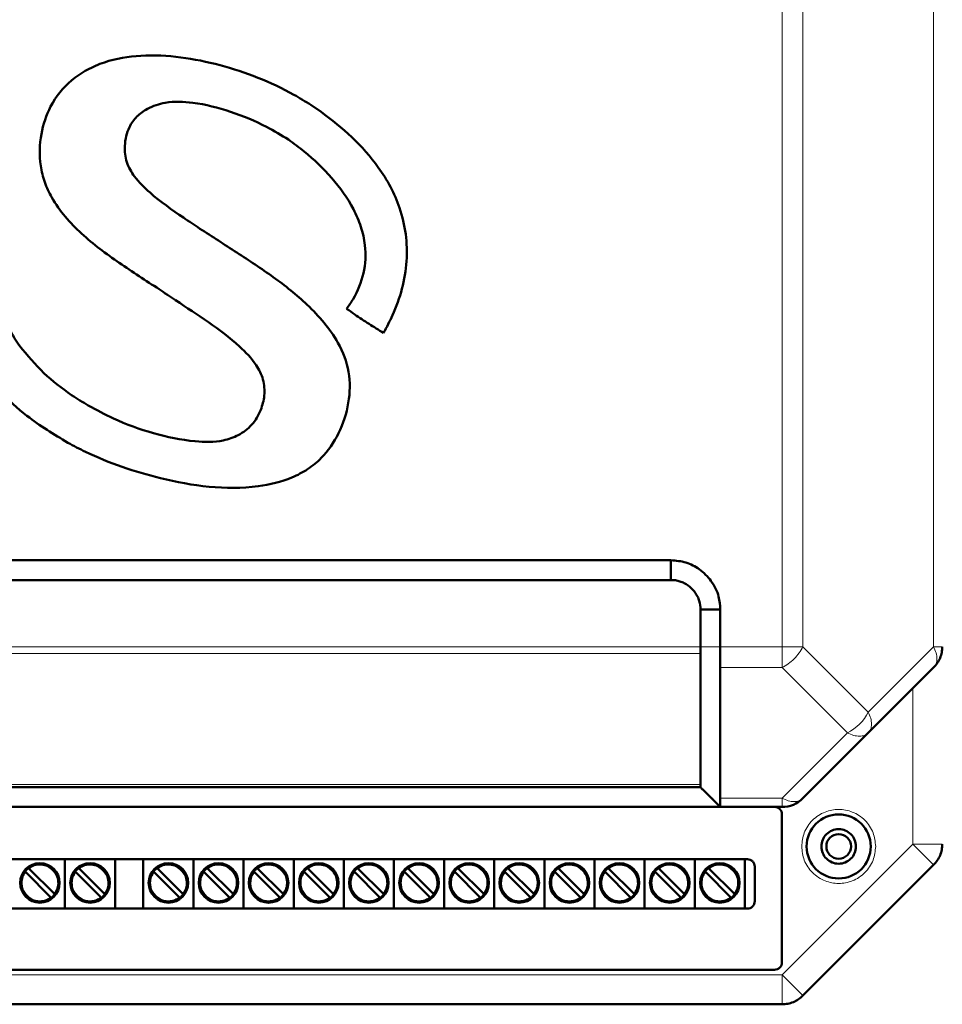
# Model space of a CAD drawing. Header units: millimetres. Extents: x 0 to 594, y 0 to 420.
# Tile 4 of 16: x 130 to 167, y 205 to 245. Entities that reach past the tile are written whole.
import ezdxf

# ---------------------------------------------------------------- set-up
doc = ezdxf.new("R2010")
doc.units = ezdxf.units.MM

msp = doc.modelspace()

# ---------------------------------------------------------------- linework, layer by layer
at = {"color": 9, "linetype": 'Continuous', "lineweight": 18}
for p, q in [((161.002, 219.882), (161.002, 301.888)), ((161.851, 219.882), (161.851, 301.888)), ((167.148, 219.882), (167.148, 301.888)), ((115.299, 219.882), (157.699, 219.882)), ((115.299, 219.599), (157.699, 219.599)), ((157.699, 219.882), (158.499, 219.882)), ((158.499, 219.882), (161.002, 219.882)), ((161.002, 219.034), (161.002, 219.882)), ((161.851, 219.882), (164.499, 217.234)), ((164.499, 217.234), (167.148, 219.882)), ((167.148, 219.882), (167.499, 219.882)), ((158.501, 219.034), (161.002, 219.034)), ((163.651, 216.385), (161.002, 219.034)), ((166.299, 211.882), (166.299, 218.185)), ((161.002, 213.737), (163.651, 216.385)), ((115.299, 214.302), (157.699, 214.302)), ((158.499, 213.737), (161.002, 213.737)), ((161.002, 206.585), (166.299, 211.882)), ((166.299, 211.882), (167.499, 211.882)), ((111.996, 206.585), (161.002, 206.585)), ((161.002, 205.385), (161.002, 206.585))]:
    msp.add_line(p, q, dxfattribs=at)
at = {"color": 7, "linetype": 'Continuous', "lineweight": 50}
for p, q in [((142.317, 241.569), (141.905, 241.845)), ((116.499, 223.385), (156.499, 223.385)), ((156.499, 223.385), (156.499, 222.585)), ((116.499, 222.585), (156.499, 222.585)), ((157.699, 221.385), (157.699, 219.882)), ((158.499, 221.385), (157.699, 221.385)), ((158.499, 221.385), (158.499, 219.882)), ((157.699, 219.599), (157.699, 214.302)), ((164.499, 216.385), (167.148, 219.034)), ((161.851, 213.737), (164.499, 216.385)), ((157.699, 214.185), (115.299, 214.185)), ((157.699, 214.185), (157.699, 214.185)), ((157.897, 213.987), (158.509, 213.375)), ((158.073, 213.812), (158.5, 213.385)), ((114.499, 213.385), (158.5, 213.385)), ((158.499, 213.385), (158.499, 213.385)), ((158.499, 213.385), (161.002, 213.385)), ((160.999, 213.085), (160.999, 207.085)), ((113.399, 211.265), (159.599, 211.265)), ((131.939, 211.265), (131.939, 209.265)), ((133.971, 211.265), (133.971, 209.265)), ((135.115, 211.265), (135.115, 209.265)), ((137.147, 211.265), (137.147, 209.265)), ((139.179, 211.265), (139.179, 209.265)), ((141.211, 211.265), (141.211, 209.265)), ((143.243, 211.265), (143.243, 209.265)), ((145.275, 211.265), (145.275, 209.265)), ((147.307, 211.265), (147.307, 209.265)), ((149.339, 211.265), (149.339, 209.265)), ((151.371, 211.265), (151.371, 209.265)), ((153.403, 211.265), (153.403, 209.265)), ((155.435, 211.265), (155.435, 209.265)), ((157.467, 211.265), (157.467, 209.265)), ((159.499, 211.265), (159.499, 209.265)), ((130.49, 210.88), (131.498, 209.872)), ((132.522, 210.88), (133.53, 209.872)), ((135.698, 210.88), (136.706, 209.872)), ((137.73, 210.88), (138.738, 209.872)), ((139.762, 210.88), (140.77, 209.872)), ((141.794, 210.88), (142.802, 209.872)), ((143.826, 210.88), (144.834, 209.872)), ((145.858, 210.88), (146.866, 209.872)), ((147.89, 210.88), (148.898, 209.872)), ((149.922, 210.88), (150.93, 209.872)), ((151.954, 210.88), (152.962, 209.872)), ((153.986, 210.88), (154.994, 209.872)), ((156.018, 210.88), (157.026, 209.872)), ((158.05, 210.88), (159.058, 209.872)), ((159.899, 210.965), (159.899, 209.565)), ((161.851, 205.737), (167.148, 211.034)), ((131.357, 209.73), (130.348, 210.739)), ((133.389, 209.73), (132.38, 210.739)), ((136.565, 209.73), (135.556, 210.739)), ((138.597, 209.73), (137.588, 210.739)), ((140.629, 209.73), (139.62, 210.739)), ((142.661, 209.73), (141.652, 210.739)), ((144.693, 209.73), (143.684, 210.739)), ((146.725, 209.73), (145.716, 210.739)), ((148.757, 209.73), (147.748, 210.739)), ((150.789, 209.73), (149.78, 210.739)), ((152.821, 209.73), (151.812, 210.739)), ((154.853, 209.73), (153.844, 210.739)), ((156.885, 209.73), (155.876, 210.739)), ((158.917, 209.73), (157.908, 210.739)), ((159.599, 209.265), (113.399, 209.265)), ((160.699, 206.785), (112.299, 206.785)), ((111.996, 205.385), (161.002, 205.385))]:
    msp.add_line(p, q, dxfattribs=at)
for centre, radius in [((163.299, 211.785), 1.3), ((163.299, 211.785), 0.5), ((130.923, 210.305), 0.8), ((132.955, 210.305), 0.8), ((136.131, 210.305), 0.8), ((138.163, 210.305), 0.8), ((140.195, 210.305), 0.8), ((142.227, 210.305), 0.8), ((144.259, 210.305), 0.8), ((146.291, 210.305), 0.8), ((148.323, 210.305), 0.8), ((150.355, 210.305), 0.8), ((152.387, 210.305), 0.8), ((154.419, 210.305), 0.8), ((156.451, 210.305), 0.8), ((158.483, 210.305), 0.8)]:
    msp.add_circle(centre, radius, dxfattribs=at)
at = {"color": 9, "linetype": 'Continuous', "lineweight": 18}
msp.add_arc((162.748, 218.137), 1.971, 297.2738, 332.7262, dxfattribs=at)
at = {"color": 7, "linetype": 'Continuous', "lineweight": 50}
for centre, radius, start, end in [((161.002, 214.585), 1.2, 270, 315), ((130.923, 210.305), 0.76, 142.5608, 307.4392), ((130.923, 210.305), 0.76, 127.4392, 142.5608), ((130.923, 210.305), 0.76, 322.5608, 127.4392), ((132.955, 210.305), 0.76, 142.5608, 307.4392), ((132.955, 210.305), 0.76, 127.4392, 142.5608), ((132.955, 210.305), 0.76, 322.5608, 127.4392), ((136.131, 210.305), 0.76, 142.5608, 307.4392), ((136.131, 210.305), 0.76, 127.4392, 142.5608), ((136.131, 210.305), 0.76, 322.5608, 127.4392), ((138.163, 210.305), 0.76, 142.5608, 307.4392), ((138.163, 210.305), 0.76, 127.4392, 142.5608), ((138.163, 210.305), 0.76, 322.5608, 127.4392), ((140.195, 210.305), 0.76, 142.5608, 307.4392), ((140.195, 210.305), 0.76, 127.4392, 142.5608), ((140.195, 210.305), 0.76, 322.5608, 127.4392), ((142.227, 210.305), 0.76, 142.5608, 307.4392), ((142.227, 210.305), 0.76, 127.4392, 142.5608), ((142.227, 210.305), 0.76, 322.5608, 127.4392), ((144.259, 210.305), 0.76, 142.5608, 307.4392), ((144.259, 210.305), 0.76, 127.4392, 142.5608), ((144.259, 210.305), 0.76, 322.5608, 127.4392), ((146.291, 210.305), 0.76, 142.5608, 307.4392), ((146.291, 210.305), 0.76, 127.4392, 142.5608), ((146.291, 210.305), 0.76, 322.5608, 127.4392), ((148.323, 210.305), 0.76, 142.5608, 307.4392), ((148.323, 210.305), 0.76, 127.4392, 142.5608), ((148.323, 210.305), 0.76, 322.5608, 127.4392), ((150.355, 210.305), 0.76, 142.5608, 307.4392), ((150.355, 210.305), 0.76, 127.4392, 142.5608), ((150.355, 210.305), 0.76, 322.5608, 127.4392), ((152.387, 210.305), 0.76, 142.5608, 307.4392), ((152.387, 210.305), 0.76, 127.4392, 142.5608), ((152.387, 210.305), 0.76, 322.5608, 127.4392), ((154.419, 210.305), 0.76, 142.5608, 307.4392), ((154.419, 210.305), 0.76, 127.4392, 142.5608), ((154.419, 210.305), 0.76, 322.5608, 127.4392), ((156.451, 210.305), 0.76, 142.5608, 307.4392), ((156.451, 210.305), 0.76, 127.4392, 142.5608), ((156.451, 210.305), 0.76, 322.5608, 127.4392), ((158.483, 210.305), 0.76, 142.5608, 307.4392), ((158.483, 210.305), 0.76, 127.4392, 142.5608), ((158.483, 210.305), 0.76, 322.5608, 127.4392), ((130.923, 210.305), 0.76, 307.4392, 322.5608), ((132.955, 210.305), 0.76, 307.4392, 322.5608), ((136.131, 210.305), 0.76, 307.4392, 322.5608), ((138.163, 210.305), 0.76, 307.4392, 322.5608), ((140.195, 210.305), 0.76, 307.4392, 322.5608), ((142.227, 210.305), 0.76, 307.4392, 322.5608), ((144.259, 210.305), 0.76, 307.4392, 322.5608), ((146.291, 210.305), 0.76, 307.4392, 322.5608), ((148.323, 210.305), 0.76, 307.4392, 322.5608), ((150.355, 210.305), 0.76, 307.4392, 322.5608), ((152.387, 210.305), 0.76, 307.4392, 322.5608), ((154.419, 210.305), 0.76, 307.4392, 322.5608), ((156.451, 210.305), 0.76, 307.4392, 322.5608), ((158.483, 210.305), 0.76, 307.4392, 322.5608)]:
    msp.add_arc(centre, radius, start, end, dxfattribs=at)
for points, knots in [([(141.905, 241.845), (141.678, 241.985), (140.992, 242.407), (139.769, 242.977), (138.23, 243.484), (136.639, 243.81), (135.053, 243.893), (133.759, 243.686), (132.828, 243.286), (132.027, 242.748), (131.316, 241.867), (130.923, 240.637), (130.883, 239.568), (131.102, 238.705), (131.429, 238.002), (131.936, 237.299), (132.829, 236.379), (134.133, 235.426), (135.216, 234.723), (135.758, 234.371)], [0, 0, 0, 0, 0.037646, 0.113637, 0.189642, 0.265962, 0.342064, 0.41269, 0.448509, 0.484278, 0.548103, 0.603499, 0.664198, 0.696238, 0.728311, 0.773015, 0.817831, 0.908751, 1, 1, 1, 1]), ([(137.409, 236.827), (137.188, 236.976), (136.497, 237.439), (135.562, 238.088), (134.783, 238.855), (134.401, 239.512), (134.33, 240.225), (134.476, 240.883), (134.835, 241.392), (135.337, 241.748), (136.112, 242.006), (137.283, 241.957), (138.666, 241.599), (139.964, 241.064), (140.71, 240.613), (141.003, 240.436)], [0, 0, 0, 0, 0.063353, 0.197524, 0.269628, 0.321703, 0.374372, 0.435975, 0.477764, 0.519388, 0.58014, 0.668129, 0.79323, 0.918639, 1, 1, 1, 1]), ([(144.852, 232.601), (144.978, 232.836), (145.284, 233.407), (145.628, 234.379), (145.825, 235.491), (145.784, 236.606), (145.544, 237.623), (145.155, 238.533), (144.53, 239.516), (143.601, 240.569), (142.745, 241.236), (142.317, 241.569)], [0, 0, 0, 0, 0.0771979, 0.186969, 0.2965574, 0.4019269, 0.5073473, 0.5970165, 0.6866796, 0.8432797, 1, 1, 1, 1]), ([(141.003, 240.436), (141.217, 240.277), (141.846, 239.812), (142.786, 238.912), (143.543, 237.859), (143.952, 236.913), (144.155, 236.039), (144.102, 235.008), (143.748, 234.148), (143.445, 233.708), (143.357, 233.579)], [0, 0, 0, 0, 0.098098, 0.287459, 0.475998, 0.57042, 0.664642, 0.803704, 0.942565, 1, 1, 1, 1]), ([(132.059, 228.149), (132.295, 228.024), (133.006, 227.648), (134.253, 227.144), (135.927, 226.656), (137.77, 226.306), (139.587, 226.297), (140.942, 226.614), (141.787, 227.059), (142.479, 227.619), (143.089, 228.532), (143.483, 229.738), (143.516, 231.034), (143.086, 232.147), (142.456, 233.031), (141.588, 233.94), (140.397, 234.888), (138.905, 235.858), (137.908, 236.504), (137.409, 236.827)], [0, 0, 0, 0, 0.0344678, 0.1038825, 0.1733476, 0.2596199, 0.345429, 0.4062759, 0.4372055, 0.4680669, 0.5204432, 0.5764046, 0.6302847, 0.6844651, 0.7271955, 0.7700316, 0.8464464, 0.9232096, 1, 1, 1, 1]), ([(130.104, 232.07), (129.957, 232.294), (129.564, 232.892), (129.221, 234.007), (129.312, 235.217), (129.613, 235.888), (129.74, 236.171)], [0, 0, 0, 0, 0.184799, 0.4937, 0.786862, 1, 1, 1, 1]), ([(135.758, 234.371), (135.979, 234.223), (136.644, 233.775), (137.765, 233.05), (138.89, 232.208), (139.65, 231.421), (140.006, 230.722), (140.051, 230.075), (139.886, 229.438), (139.548, 228.853), (138.991, 228.436), (138.203, 228.162), (137.013, 228.186), (135.513, 228.497), (134.066, 229.024), (133.222, 229.476), (132.886, 229.656)], [0, 0, 0, 0, 0.054504, 0.163812, 0.272813, 0.341296, 0.385543, 0.430185, 0.47025, 0.51878, 0.565313, 0.609215, 0.687013, 0.804378, 0.92201, 1, 1, 1, 1]), ([(143.357, 233.579), (143.465, 233.502), (143.762, 233.29), (144.262, 232.965), (144.655, 232.722), (144.852, 232.601)], [0, 0, 0, 0, 0.223877, 0.611803, 1, 1, 1, 1]), ([(132.886, 229.656), (132.658, 229.796), (132.024, 230.185), (131.041, 230.948), (130.419, 231.693), (130.104, 232.07)], [0, 0, 0, 0, 0.216079, 0.602886, 1, 1, 1, 1]), ([(128.844, 230.855), (129.006, 230.643), (129.462, 230.049), (130.508, 229.084), (131.49, 228.492), (132.059, 228.149)], [0, 0, 0, 0, 0.189258, 0.530238, 1, 1, 1, 1]), ([(156.499, 223.385), (156.706, 223.369), (157.117, 223.336), (157.686, 223.029), (158.159, 222.56), (158.461, 221.977), (158.488, 221.562), (158.499, 221.385)], [0, 0, 0, 0, 0.197417, 0.390669, 0.604477, 0.83082, 1, 1, 1, 1]), ([(156.499, 222.585), (156.561, 222.583), (156.685, 222.58), (156.866, 222.535), (157.094, 222.44), (157.303, 222.288), (157.474, 222.091), (157.58, 221.919), (157.678, 221.687), (157.691, 221.503), (157.699, 221.385)], [0, 0, 0, 0, 0.0990038, 0.1968078, 0.294576, 0.4917384, 0.6016049, 0.7099269, 0.8126433, 1, 1, 1, 1]), ([(157.699, 219.882), (157.699, 219.83), (157.7, 219.754), (157.699, 219.685), (157.699, 219.648), (157.7, 219.625), (157.699, 219.606), (157.699, 219.599)], [0, 0, 0, 0, 0.498377, 0.719472, 0.747952, 0.910594, 1, 1, 1, 1]), ([(158.499, 219.882), (158.499, 219.725), (158.5, 219.489), (158.499, 219.21), (158.5, 219.092), (158.501, 219.034)], [0, 0, 0, 0, 0.499074, 0.749927, 1, 1, 1, 1]), ([(158.501, 219.034), (158.5, 218.72), (158.498, 218.013), (158.5, 216.954), (158.499, 215.855), (158.5, 214.796), (158.499, 214.09), (158.499, 213.737)], [0, 0, 0, 0, 0.177813, 0.400004, 0.600003, 0.800001, 1, 1, 1, 1]), ([(157.693, 214.19), (157.728, 214.156), (157.799, 214.085), (157.869, 214.016), (157.904, 213.981)], [0, 0, 0, 0, 0.496154, 1, 1, 1, 1]), ([(157.699, 214.185), (157.699, 214.191), (157.699, 214.197), (157.699, 214.23), (157.7, 214.256), (157.699, 214.285), (157.699, 214.302)], [0, 0, 0, 0, 0.4988963, 0.5843449, 0.7490832, 1, 1, 1, 1]), ([(157.897, 213.988), (157.999, 213.887), (158.203, 213.684), (158.407, 213.481), (158.509, 213.379)], [0, 0, 0, 0, 0.4998731, 1, 1, 1, 1]), ([(158.499, 213.385), (158.499, 213.401), (158.498, 213.434), (158.499, 213.636), (158.499, 213.737)], [0, 0, 0, 0, 0.499748, 1, 1, 1, 1]), ([(130.348, 210.739), (130.345, 210.742), (130.339, 210.748), (130.33, 210.757), (130.324, 210.763), (130.32, 210.767), (130.32, 210.767), (130.32, 210.767)], [0, 0, 0, 0, 0.217235, 0.434507, 0.650723, 0.865022, 1, 1, 1, 1]), ([(130.461, 210.909), (130.462, 210.908), (130.462, 210.908), (130.467, 210.903), (130.474, 210.896), (130.482, 210.888), (130.488, 210.882), (130.49, 210.88)], [0, 0, 0, 0, 0.212285, 0.424542, 0.6376, 0.852435, 1, 1, 1, 1]), ([(132.38, 210.739), (132.377, 210.742), (132.371, 210.748), (132.362, 210.757), (132.356, 210.763), (132.352, 210.767), (132.352, 210.767), (132.352, 210.767)], [0, 0, 0, 0, 0.217235, 0.434507, 0.650723, 0.865022, 1, 1, 1, 1]), ([(132.493, 210.909), (132.494, 210.908), (132.494, 210.908), (132.499, 210.903), (132.506, 210.896), (132.514, 210.888), (132.52, 210.882), (132.522, 210.88)], [0, 0, 0, 0, 0.212285, 0.424542, 0.6376, 0.852435, 1, 1, 1, 1]), ([(135.556, 210.739), (135.553, 210.742), (135.547, 210.748), (135.538, 210.757), (135.532, 210.763), (135.528, 210.767), (135.528, 210.767), (135.528, 210.767)], [0, 0, 0, 0, 0.217235, 0.434507, 0.650723, 0.865022, 1, 1, 1, 1]), ([(135.669, 210.909), (135.67, 210.908), (135.67, 210.908), (135.675, 210.903), (135.682, 210.896), (135.69, 210.888), (135.696, 210.882), (135.698, 210.88)], [0, 0, 0, 0, 0.212285, 0.424542, 0.6376, 0.852435, 1, 1, 1, 1]), ([(137.588, 210.739), (137.585, 210.742), (137.579, 210.748), (137.57, 210.757), (137.564, 210.763), (137.56, 210.767), (137.56, 210.767), (137.56, 210.767)], [0, 0, 0, 0, 0.217235, 0.434507, 0.650723, 0.865022, 1, 1, 1, 1]), ([(137.701, 210.909), (137.702, 210.908), (137.702, 210.908), (137.707, 210.903), (137.714, 210.896), (137.722, 210.888), (137.728, 210.882), (137.73, 210.88)], [0, 0, 0, 0, 0.212285, 0.424542, 0.6376, 0.852435, 1, 1, 1, 1]), ([(139.62, 210.739), (139.617, 210.742), (139.611, 210.748), (139.602, 210.757), (139.596, 210.763), (139.592, 210.767), (139.592, 210.767), (139.592, 210.767)], [0, 0, 0, 0, 0.217235, 0.434507, 0.650723, 0.865022, 1, 1, 1, 1]), ([(139.733, 210.909), (139.734, 210.908), (139.734, 210.908), (139.739, 210.903), (139.746, 210.896), (139.754, 210.888), (139.76, 210.882), (139.762, 210.88)], [0, 0, 0, 0, 0.212285, 0.424542, 0.6376, 0.852435, 1, 1, 1, 1]), ([(141.652, 210.739), (141.649, 210.742), (141.643, 210.748), (141.634, 210.757), (141.628, 210.763), (141.624, 210.767), (141.624, 210.767), (141.624, 210.767)], [0, 0, 0, 0, 0.217235, 0.434507, 0.650723, 0.865022, 1, 1, 1, 1]), ([(141.765, 210.909), (141.766, 210.908), (141.766, 210.908), (141.771, 210.903), (141.778, 210.896), (141.786, 210.888), (141.792, 210.882), (141.794, 210.88)], [0, 0, 0, 0, 0.212285, 0.424542, 0.6376, 0.852435, 1, 1, 1, 1]), ([(143.684, 210.739), (143.681, 210.742), (143.675, 210.748), (143.666, 210.757), (143.66, 210.763), (143.656, 210.767), (143.656, 210.767), (143.656, 210.767)], [0, 0, 0, 0, 0.217235, 0.434507, 0.650723, 0.865022, 1, 1, 1, 1]), ([(143.797, 210.909), (143.798, 210.908), (143.798, 210.908), (143.803, 210.903), (143.81, 210.896), (143.818, 210.888), (143.824, 210.882), (143.826, 210.88)], [0, 0, 0, 0, 0.212285, 0.424542, 0.6376, 0.852435, 1, 1, 1, 1]), ([(145.716, 210.739), (145.713, 210.742), (145.707, 210.748), (145.698, 210.757), (145.692, 210.763), (145.688, 210.767), (145.688, 210.767), (145.688, 210.767)], [0, 0, 0, 0, 0.217235, 0.434507, 0.650723, 0.865022, 1, 1, 1, 1]), ([(145.829, 210.909), (145.83, 210.908), (145.83, 210.908), (145.835, 210.903), (145.842, 210.896), (145.85, 210.888), (145.856, 210.882), (145.858, 210.88)], [0, 0, 0, 0, 0.212285, 0.424542, 0.6376, 0.852435, 1, 1, 1, 1]), ([(147.748, 210.739), (147.745, 210.742), (147.739, 210.748), (147.73, 210.757), (147.724, 210.763), (147.72, 210.767), (147.72, 210.767), (147.72, 210.767)], [0, 0, 0, 0, 0.217235, 0.434507, 0.650723, 0.865022, 1, 1, 1, 1]), ([(147.861, 210.909), (147.862, 210.908), (147.862, 210.908), (147.867, 210.903), (147.874, 210.896), (147.882, 210.888), (147.888, 210.882), (147.89, 210.88)], [0, 0, 0, 0, 0.212285, 0.424542, 0.6376, 0.852435, 1, 1, 1, 1]), ([(149.78, 210.739), (149.777, 210.742), (149.771, 210.748), (149.762, 210.757), (149.756, 210.763), (149.752, 210.767), (149.752, 210.767), (149.752, 210.767)], [0, 0, 0, 0, 0.217235, 0.434507, 0.650723, 0.865022, 1, 1, 1, 1]), ([(149.893, 210.909), (149.894, 210.908), (149.894, 210.908), (149.899, 210.903), (149.906, 210.896), (149.914, 210.888), (149.92, 210.882), (149.922, 210.88)], [0, 0, 0, 0, 0.212285, 0.424542, 0.6376, 0.852435, 1, 1, 1, 1]), ([(151.812, 210.739), (151.809, 210.742), (151.803, 210.748), (151.794, 210.757), (151.788, 210.763), (151.784, 210.767), (151.784, 210.767), (151.784, 210.767)], [0, 0, 0, 0, 0.217235, 0.434507, 0.650723, 0.865022, 1, 1, 1, 1]), ([(151.925, 210.909), (151.926, 210.908), (151.926, 210.908), (151.931, 210.903), (151.938, 210.896), (151.946, 210.888), (151.952, 210.882), (151.954, 210.88)], [0, 0, 0, 0, 0.212285, 0.4245424, 0.6376003, 0.8524352, 1, 1, 1, 1]), ([(153.844, 210.739), (153.841, 210.742), (153.835, 210.748), (153.826, 210.757), (153.82, 210.763), (153.816, 210.767), (153.816, 210.767), (153.816, 210.767)], [0, 0, 0, 0, 0.217235, 0.434507, 0.650723, 0.865022, 1, 1, 1, 1]), ([(153.957, 210.909), (153.958, 210.908), (153.958, 210.908), (153.963, 210.903), (153.97, 210.896), (153.978, 210.888), (153.984, 210.882), (153.986, 210.88)], [0, 0, 0, 0, 0.212285, 0.4245424, 0.6376003, 0.8524352, 1, 1, 1, 1]), ([(155.876, 210.739), (155.873, 210.742), (155.867, 210.748), (155.858, 210.757), (155.852, 210.763), (155.848, 210.767), (155.848, 210.767), (155.848, 210.767)], [0, 0, 0, 0, 0.217235, 0.434507, 0.650723, 0.865022, 1, 1, 1, 1]), ([(155.989, 210.909), (155.99, 210.908), (155.99, 210.908), (155.995, 210.903), (156.002, 210.896), (156.01, 210.888), (156.016, 210.882), (156.018, 210.88)], [0, 0, 0, 0, 0.212285, 0.4245424, 0.6376003, 0.8524352, 1, 1, 1, 1]), ([(157.908, 210.739), (157.905, 210.742), (157.899, 210.748), (157.89, 210.757), (157.884, 210.763), (157.88, 210.767), (157.88, 210.767), (157.88, 210.767)], [0, 0, 0, 0, 0.217235, 0.434507, 0.650723, 0.865022, 1, 1, 1, 1]), ([(158.021, 210.909), (158.022, 210.908), (158.022, 210.908), (158.027, 210.903), (158.034, 210.896), (158.042, 210.888), (158.048, 210.882), (158.05, 210.88)], [0, 0, 0, 0, 0.212285, 0.424542, 0.6376, 0.852435, 1, 1, 1, 1]), ([(131.385, 209.702), (131.385, 209.702), (131.384, 209.703), (131.379, 209.707), (131.372, 209.715), (131.364, 209.723), (131.359, 209.728), (131.357, 209.73)], [0, 0, 0, 0, 0.212285, 0.424542, 0.6376, 0.852435, 1, 1, 1, 1]), ([(131.498, 209.872), (131.501, 209.868), (131.508, 209.862), (131.516, 209.853), (131.523, 209.847), (131.526, 209.844), (131.527, 209.843), (131.527, 209.843)], [0, 0, 0, 0, 0.217235, 0.434507, 0.650723, 0.865022, 1, 1, 1, 1]), ([(133.417, 209.702), (133.417, 209.702), (133.416, 209.703), (133.411, 209.707), (133.404, 209.715), (133.396, 209.723), (133.391, 209.728), (133.389, 209.73)], [0, 0, 0, 0, 0.212285, 0.424542, 0.6376, 0.852435, 1, 1, 1, 1]), ([(133.53, 209.872), (133.533, 209.868), (133.54, 209.862), (133.548, 209.853), (133.555, 209.847), (133.558, 209.844), (133.559, 209.843), (133.559, 209.843)], [0, 0, 0, 0, 0.217235, 0.434507, 0.650723, 0.865022, 1, 1, 1, 1]), ([(136.593, 209.702), (136.593, 209.702), (136.592, 209.703), (136.587, 209.707), (136.58, 209.715), (136.572, 209.723), (136.567, 209.728), (136.565, 209.73)], [0, 0, 0, 0, 0.212285, 0.424542, 0.6376, 0.852435, 1, 1, 1, 1]), ([(136.706, 209.872), (136.709, 209.868), (136.716, 209.862), (136.724, 209.853), (136.731, 209.847), (136.734, 209.844), (136.735, 209.843), (136.735, 209.843)], [0, 0, 0, 0, 0.217235, 0.434507, 0.650723, 0.865022, 1, 1, 1, 1]), ([(138.625, 209.702), (138.625, 209.702), (138.624, 209.703), (138.619, 209.707), (138.612, 209.715), (138.604, 209.723), (138.599, 209.728), (138.597, 209.73)], [0, 0, 0, 0, 0.212285, 0.424542, 0.6376, 0.852435, 1, 1, 1, 1]), ([(138.738, 209.872), (138.741, 209.868), (138.748, 209.862), (138.756, 209.853), (138.763, 209.847), (138.766, 209.844), (138.767, 209.843), (138.767, 209.843)], [0, 0, 0, 0, 0.217235, 0.434507, 0.650723, 0.865022, 1, 1, 1, 1]), ([(140.657, 209.702), (140.657, 209.702), (140.656, 209.703), (140.651, 209.707), (140.644, 209.715), (140.636, 209.723), (140.631, 209.728), (140.629, 209.73)], [0, 0, 0, 0, 0.212285, 0.424542, 0.6376, 0.852435, 1, 1, 1, 1]), ([(140.77, 209.872), (140.773, 209.868), (140.78, 209.862), (140.788, 209.853), (140.795, 209.847), (140.798, 209.844), (140.799, 209.843), (140.799, 209.843)], [0, 0, 0, 0, 0.2172345, 0.4345066, 0.6507226, 0.8650218, 1, 1, 1, 1]), ([(142.689, 209.702), (142.689, 209.702), (142.688, 209.703), (142.683, 209.707), (142.676, 209.715), (142.668, 209.723), (142.663, 209.728), (142.661, 209.73)], [0, 0, 0, 0, 0.212285, 0.424542, 0.6376, 0.852435, 1, 1, 1, 1]), ([(142.802, 209.872), (142.805, 209.868), (142.812, 209.862), (142.82, 209.853), (142.827, 209.847), (142.83, 209.844), (142.831, 209.843), (142.831, 209.843)], [0, 0, 0, 0, 0.2172345, 0.4345066, 0.6507226, 0.8650218, 1, 1, 1, 1]), ([(144.721, 209.702), (144.721, 209.702), (144.72, 209.703), (144.715, 209.707), (144.708, 209.715), (144.7, 209.723), (144.695, 209.728), (144.693, 209.73)], [0, 0, 0, 0, 0.212285, 0.424542, 0.6376, 0.852435, 1, 1, 1, 1]), ([(144.834, 209.872), (144.837, 209.868), (144.844, 209.862), (144.852, 209.853), (144.859, 209.847), (144.862, 209.844), (144.863, 209.843), (144.863, 209.843)], [0, 0, 0, 0, 0.2172345, 0.4345066, 0.6507226, 0.8650218, 1, 1, 1, 1]), ([(146.753, 209.702), (146.753, 209.702), (146.752, 209.703), (146.747, 209.707), (146.74, 209.715), (146.732, 209.723), (146.727, 209.728), (146.725, 209.73)], [0, 0, 0, 0, 0.212285, 0.424542, 0.6376, 0.852435, 1, 1, 1, 1]), ([(146.866, 209.872), (146.869, 209.868), (146.876, 209.862), (146.884, 209.853), (146.891, 209.847), (146.894, 209.844), (146.895, 209.843), (146.895, 209.843)], [0, 0, 0, 0, 0.217235, 0.434507, 0.650723, 0.865022, 1, 1, 1, 1]), ([(148.785, 209.702), (148.785, 209.702), (148.784, 209.703), (148.779, 209.707), (148.772, 209.715), (148.764, 209.723), (148.759, 209.728), (148.757, 209.73)], [0, 0, 0, 0, 0.212285, 0.424542, 0.6376, 0.852435, 1, 1, 1, 1]), ([(148.898, 209.872), (148.901, 209.868), (148.908, 209.862), (148.916, 209.853), (148.923, 209.847), (148.926, 209.844), (148.927, 209.843), (148.927, 209.843)], [0, 0, 0, 0, 0.217235, 0.434507, 0.650723, 0.865022, 1, 1, 1, 1]), ([(150.817, 209.702), (150.817, 209.702), (150.816, 209.703), (150.811, 209.707), (150.804, 209.715), (150.796, 209.723), (150.791, 209.728), (150.789, 209.73)], [0, 0, 0, 0, 0.212285, 0.424542, 0.6376, 0.852435, 1, 1, 1, 1]), ([(150.93, 209.872), (150.933, 209.868), (150.94, 209.862), (150.948, 209.853), (150.955, 209.847), (150.958, 209.844), (150.959, 209.843), (150.959, 209.843)], [0, 0, 0, 0, 0.217235, 0.434507, 0.650723, 0.865022, 1, 1, 1, 1]), ([(152.849, 209.702), (152.849, 209.702), (152.848, 209.703), (152.843, 209.707), (152.836, 209.715), (152.828, 209.723), (152.823, 209.728), (152.821, 209.73)], [0, 0, 0, 0, 0.212285, 0.424542, 0.6376, 0.852435, 1, 1, 1, 1]), ([(152.962, 209.872), (152.965, 209.868), (152.972, 209.862), (152.98, 209.853), (152.987, 209.847), (152.99, 209.844), (152.991, 209.843), (152.991, 209.843)], [0, 0, 0, 0, 0.217235, 0.434507, 0.650723, 0.865022, 1, 1, 1, 1]), ([(154.881, 209.702), (154.881, 209.702), (154.88, 209.703), (154.875, 209.707), (154.868, 209.715), (154.86, 209.723), (154.855, 209.728), (154.853, 209.73)], [0, 0, 0, 0, 0.212285, 0.424542, 0.6376, 0.852435, 1, 1, 1, 1]), ([(154.994, 209.872), (154.997, 209.868), (155.004, 209.862), (155.012, 209.853), (155.019, 209.847), (155.022, 209.844), (155.023, 209.843), (155.023, 209.843)], [0, 0, 0, 0, 0.217235, 0.434507, 0.650723, 0.865022, 1, 1, 1, 1]), ([(156.913, 209.702), (156.913, 209.702), (156.912, 209.703), (156.907, 209.707), (156.9, 209.715), (156.892, 209.723), (156.887, 209.728), (156.885, 209.73)], [0, 0, 0, 0, 0.212285, 0.424542, 0.6376, 0.852435, 1, 1, 1, 1]), ([(157.026, 209.872), (157.029, 209.868), (157.036, 209.862), (157.044, 209.853), (157.051, 209.847), (157.054, 209.844), (157.055, 209.843), (157.055, 209.843)], [0, 0, 0, 0, 0.217235, 0.434507, 0.650723, 0.865022, 1, 1, 1, 1]), ([(158.945, 209.702), (158.945, 209.702), (158.944, 209.703), (158.939, 209.707), (158.932, 209.715), (158.924, 209.723), (158.919, 209.728), (158.917, 209.73)], [0, 0, 0, 0, 0.212285, 0.424542, 0.6376, 0.852435, 1, 1, 1, 1]), ([(159.058, 209.872), (159.061, 209.868), (159.068, 209.862), (159.076, 209.853), (159.083, 209.847), (159.086, 209.844), (159.087, 209.843), (159.087, 209.843)], [0, 0, 0, 0, 0.217235, 0.434507, 0.650723, 0.865022, 1, 1, 1, 1])]:
    msp.add_open_spline(points, degree=3, knots=knots, dxfattribs=at)
at = {"color": 9, "linetype": 'Continuous', "lineweight": 18}
for points in [[(161.002, 219.882), (161.081, 219.882), (161.238, 219.882), (161.464, 219.882), (161.675, 219.882), (161.792, 219.882), (161.851, 219.882)], [(161.851, 219.882), (161.802, 219.797), (161.706, 219.625), (161.497, 219.387), (161.259, 219.179), (161.088, 219.082), (161.002, 219.034)], [(167.148, 219.034), (167.185, 219.082), (167.259, 219.179), (167.289, 219.387), (167.259, 219.625), (167.185, 219.797), (167.148, 219.882)], [(164.499, 217.234), (164.536, 217.148), (164.611, 216.977), (164.64, 216.739), (164.611, 216.53), (164.536, 216.433), (164.499, 216.385)], [(164.499, 216.385), (164.451, 216.348), (164.354, 216.274), (164.146, 216.244), (163.907, 216.274), (163.736, 216.348), (163.651, 216.385)], [(161.002, 213.737), (161.088, 213.699), (161.259, 213.625), (161.497, 213.595), (161.706, 213.625), (161.802, 213.699), (161.851, 213.737)], [(161.002, 213.385), (161.002, 213.39), (161.002, 213.398), (161.002, 213.47), (161.002, 213.579), (161.002, 213.684), (161.002, 213.737)], [(167.148, 211.034), (167.135, 211.046), (167.109, 211.072), (166.913, 211.268), (166.633, 211.549), (166.41, 211.771), (166.299, 211.882)], [(130.203, 210.305), (130.21, 210.383), (130.223, 210.54), (130.306, 210.672), (130.348, 210.739)], [(132.235, 210.305), (132.242, 210.383), (132.255, 210.54), (132.338, 210.672), (132.38, 210.739)], [(135.411, 210.305), (135.418, 210.383), (135.431, 210.54), (135.514, 210.672), (135.556, 210.739)], [(137.443, 210.305), (137.45, 210.383), (137.463, 210.54), (137.546, 210.672), (137.588, 210.739)], [(139.475, 210.305), (139.482, 210.383), (139.495, 210.54), (139.578, 210.672), (139.62, 210.739)], [(141.507, 210.305), (141.514, 210.383), (141.527, 210.54), (141.61, 210.672), (141.652, 210.739)], [(143.539, 210.305), (143.546, 210.383), (143.559, 210.54), (143.642, 210.672), (143.684, 210.739)], [(145.571, 210.305), (145.578, 210.383), (145.591, 210.54), (145.674, 210.672), (145.716, 210.739)], [(147.603, 210.305), (147.61, 210.383), (147.623, 210.54), (147.706, 210.672), (147.748, 210.739)], [(149.635, 210.305), (149.642, 210.383), (149.655, 210.54), (149.738, 210.672), (149.78, 210.739)], [(151.667, 210.305), (151.674, 210.383), (151.687, 210.54), (151.77, 210.672), (151.812, 210.739)], [(153.699, 210.305), (153.706, 210.383), (153.719, 210.54), (153.802, 210.672), (153.844, 210.739)], [(155.731, 210.305), (155.738, 210.383), (155.751, 210.54), (155.834, 210.672), (155.876, 210.739)], [(157.763, 210.305), (157.77, 210.383), (157.783, 210.54), (157.866, 210.672), (157.908, 210.739)], [(161.002, 206.585), (161.113, 206.474), (161.336, 206.252), (161.616, 205.971), (161.812, 205.775), (161.838, 205.749), (161.851, 205.737)]]:
    msp.add_open_spline(points, degree=3, dxfattribs=at)
at = {"color": 7, "linetype": 'Continuous', "lineweight": 50}
for points in [[(167.499, 219.882), (167.495, 219.804), (167.486, 219.646), (167.414, 219.42), (167.305, 219.21), (167.2, 219.092), (167.148, 219.034)], [(160.703, 213.385), (160.742, 213.38), (160.82, 213.37), (160.918, 213.301), (160.986, 213.202), (160.995, 213.124), (160.999, 213.085)], [(163.999, 211.785), (163.989, 211.877), (163.968, 212.06), (163.806, 212.293), (163.574, 212.449), (163.299, 212.503), (163.024, 212.449), (162.793, 212.293), (162.631, 212.06), (162.61, 211.877), (162.599, 211.785)], [(162.599, 211.785), (162.61, 211.693), (162.631, 211.51), (162.793, 211.277), (163.024, 211.122), (163.299, 211.067), (163.574, 211.122), (163.806, 211.277), (163.968, 211.51), (163.989, 211.693), (163.999, 211.785)], [(167.499, 211.882), (167.495, 211.804), (167.486, 211.646), (167.414, 211.42), (167.305, 211.21), (167.2, 211.092), (167.148, 211.034)], [(159.599, 211.265), (159.639, 211.261), (159.717, 211.252), (159.816, 211.182), (159.886, 211.083), (159.895, 211.004), (159.899, 210.965)], [(159.899, 209.565), (159.895, 209.526), (159.886, 209.447), (159.816, 209.348), (159.717, 209.279), (159.639, 209.27), (159.599, 209.265)], [(160.999, 207.085), (160.995, 207.046), (160.986, 206.967), (160.916, 206.868), (160.817, 206.799), (160.739, 206.79), (160.699, 206.785)], [(161.851, 205.737), (161.792, 205.684), (161.675, 205.579), (161.464, 205.47), (161.238, 205.398), (161.081, 205.39), (161.002, 205.385)]]:
    msp.add_open_spline(points, degree=3, dxfattribs=at)
at = {"color": 9, "linetype": 'Continuous', "lineweight": 18}
for points, knots in [([(161.799, 211.785), (161.819, 211.974), (161.85, 212.264), (162.037, 212.613), (162.231, 212.853), (162.471, 213.048), (162.82, 213.229), (163.299, 213.321), (163.778, 213.229), (164.127, 213.048), (164.368, 212.853), (164.561, 212.613), (164.748, 212.264), (164.779, 211.974), (164.799, 211.785)], [0, 0, 0, 0, 0.119728, 0.18418, 0.25, 0.31582, 0.380272, 0.5, 0.619728, 0.68418, 0.75, 0.81582, 0.880272, 1, 1, 1, 1]), ([(164.799, 211.785), (164.779, 211.596), (164.748, 211.306), (164.561, 210.957), (164.368, 210.717), (164.127, 210.522), (163.778, 210.341), (163.299, 210.249), (162.82, 210.341), (162.471, 210.522), (162.231, 210.717), (162.037, 210.957), (161.85, 211.306), (161.819, 211.596), (161.799, 211.785)], [0, 0, 0, 0, 0.119728, 0.18418, 0.25, 0.31582, 0.380272, 0.5, 0.619728, 0.68418, 0.75, 0.81582, 0.880272, 1, 1, 1, 1]), ([(130.49, 210.88), (130.561, 210.923), (130.709, 211.013), (130.975, 211.039), (131.231, 210.973), (131.443, 210.824), (131.591, 210.613), (131.657, 210.357), (131.631, 210.09), (131.541, 209.943), (131.498, 209.872)], [0, 0, 0, 0, 0.120911, 0.25, 0.379089, 0.5, 0.620911, 0.75, 0.879089, 1, 1, 1, 1]), ([(132.522, 210.88), (132.593, 210.923), (132.741, 211.013), (133.007, 211.039), (133.263, 210.973), (133.475, 210.824), (133.623, 210.613), (133.689, 210.357), (133.663, 210.09), (133.573, 209.943), (133.53, 209.872)], [0, 0, 0, 0, 0.1209109, 0.25, 0.3790891, 0.5, 0.6209109, 0.75, 0.8790891, 1, 1, 1, 1]), ([(135.698, 210.88), (135.769, 210.923), (135.917, 211.013), (136.183, 211.039), (136.439, 210.973), (136.651, 210.824), (136.799, 210.613), (136.865, 210.357), (136.839, 210.09), (136.749, 209.943), (136.706, 209.872)], [0, 0, 0, 0, 0.120911, 0.25, 0.379089, 0.5, 0.620911, 0.75, 0.879089, 1, 1, 1, 1]), ([(137.73, 210.88), (137.801, 210.923), (137.949, 211.013), (138.215, 211.039), (138.471, 210.973), (138.683, 210.824), (138.831, 210.613), (138.897, 210.357), (138.871, 210.09), (138.781, 209.943), (138.738, 209.872)], [0, 0, 0, 0, 0.1209109, 0.25, 0.3790891, 0.5, 0.6209109, 0.75, 0.8790891, 1, 1, 1, 1]), ([(139.762, 210.88), (139.833, 210.923), (139.981, 211.013), (140.247, 211.039), (140.503, 210.973), (140.715, 210.824), (140.863, 210.613), (140.929, 210.357), (140.903, 210.09), (140.813, 209.943), (140.77, 209.872)], [0, 0, 0, 0, 0.1209109, 0.25, 0.3790891, 0.5, 0.6209109, 0.75, 0.8790891, 1, 1, 1, 1]), ([(141.794, 210.88), (141.865, 210.923), (142.013, 211.013), (142.279, 211.039), (142.535, 210.973), (142.747, 210.824), (142.895, 210.613), (142.961, 210.357), (142.935, 210.09), (142.845, 209.943), (142.802, 209.872)], [0, 0, 0, 0, 0.1209109, 0.25, 0.3790891, 0.5, 0.6209109, 0.75, 0.8790891, 1, 1, 1, 1]), ([(143.826, 210.88), (143.897, 210.923), (144.045, 211.013), (144.311, 211.039), (144.567, 210.973), (144.779, 210.824), (144.927, 210.613), (144.993, 210.357), (144.967, 210.09), (144.877, 209.943), (144.834, 209.872)], [0, 0, 0, 0, 0.1209109, 0.25, 0.3790891, 0.5, 0.6209109, 0.75, 0.8790891, 1, 1, 1, 1]), ([(145.858, 210.88), (145.929, 210.923), (146.077, 211.013), (146.343, 211.039), (146.599, 210.973), (146.811, 210.824), (146.959, 210.613), (147.025, 210.357), (146.999, 210.09), (146.909, 209.943), (146.866, 209.872)], [0, 0, 0, 0, 0.1209109, 0.25, 0.3790891, 0.5, 0.6209109, 0.75, 0.8790891, 1, 1, 1, 1]), ([(147.89, 210.88), (147.961, 210.923), (148.109, 211.013), (148.375, 211.039), (148.631, 210.973), (148.843, 210.824), (148.991, 210.613), (149.057, 210.357), (149.031, 210.09), (148.941, 209.943), (148.898, 209.872)], [0, 0, 0, 0, 0.1209109, 0.25, 0.3790891, 0.5, 0.6209109, 0.75, 0.8790891, 1, 1, 1, 1]), ([(149.922, 210.88), (149.993, 210.923), (150.141, 211.013), (150.407, 211.039), (150.663, 210.973), (150.875, 210.824), (151.023, 210.613), (151.089, 210.357), (151.063, 210.09), (150.973, 209.943), (150.93, 209.872)], [0, 0, 0, 0, 0.120911, 0.25, 0.379089, 0.5, 0.620911, 0.75, 0.879089, 1, 1, 1, 1]), ([(151.954, 210.88), (152.025, 210.923), (152.173, 211.013), (152.439, 211.039), (152.695, 210.973), (152.907, 210.824), (153.055, 210.613), (153.121, 210.357), (153.095, 210.09), (153.005, 209.943), (152.962, 209.872)], [0, 0, 0, 0, 0.1209109, 0.25, 0.3790891, 0.5, 0.6209109, 0.75, 0.8790891, 1, 1, 1, 1]), ([(153.986, 210.88), (154.057, 210.923), (154.205, 211.013), (154.471, 211.039), (154.727, 210.973), (154.939, 210.824), (155.087, 210.613), (155.153, 210.357), (155.127, 210.09), (155.037, 209.943), (154.994, 209.872)], [0, 0, 0, 0, 0.1209109, 0.25, 0.3790891, 0.5, 0.6209109, 0.75, 0.8790891, 1, 1, 1, 1]), ([(156.018, 210.88), (156.089, 210.923), (156.237, 211.013), (156.503, 211.039), (156.759, 210.973), (156.971, 210.824), (157.119, 210.613), (157.185, 210.357), (157.159, 210.09), (157.069, 209.943), (157.026, 209.872)], [0, 0, 0, 0, 0.120911, 0.25, 0.379089, 0.5, 0.620911, 0.75, 0.879089, 1, 1, 1, 1]), ([(158.05, 210.88), (158.121, 210.923), (158.269, 211.013), (158.535, 211.039), (158.791, 210.973), (159.003, 210.824), (159.151, 210.613), (159.217, 210.357), (159.191, 210.09), (159.101, 209.943), (159.058, 209.872)], [0, 0, 0, 0, 0.120911, 0.25, 0.379089, 0.5, 0.620911, 0.75, 0.879089, 1, 1, 1, 1]), ([(131.357, 209.73), (131.302, 209.695), (131.189, 209.623), (130.99, 209.579), (130.788, 209.588), (130.598, 209.653), (130.433, 209.765), (130.303, 209.921), (130.219, 210.107), (130.208, 210.24), (130.203, 210.305)], [0, 0, 0, 0, 0.122569, 0.25, 0.377431, 0.5, 0.622569, 0.75, 0.877431, 1, 1, 1, 1]), ([(133.389, 209.73), (133.334, 209.695), (133.221, 209.623), (133.022, 209.579), (132.82, 209.588), (132.63, 209.653), (132.465, 209.765), (132.335, 209.921), (132.251, 210.107), (132.24, 210.24), (132.235, 210.305)], [0, 0, 0, 0, 0.122569, 0.25, 0.377431, 0.5, 0.622569, 0.75, 0.877431, 1, 1, 1, 1]), ([(136.565, 209.73), (136.51, 209.695), (136.397, 209.623), (136.198, 209.579), (135.996, 209.588), (135.806, 209.653), (135.641, 209.765), (135.511, 209.921), (135.427, 210.107), (135.416, 210.24), (135.411, 210.305)], [0, 0, 0, 0, 0.122569, 0.25, 0.377431, 0.5, 0.622569, 0.75, 0.877431, 1, 1, 1, 1]), ([(138.597, 209.73), (138.542, 209.695), (138.429, 209.623), (138.23, 209.579), (138.028, 209.588), (137.838, 209.653), (137.673, 209.765), (137.543, 209.921), (137.459, 210.107), (137.448, 210.24), (137.443, 210.305)], [0, 0, 0, 0, 0.122569, 0.25, 0.377431, 0.5, 0.622569, 0.75, 0.877431, 1, 1, 1, 1]), ([(140.629, 209.73), (140.574, 209.695), (140.461, 209.623), (140.262, 209.579), (140.06, 209.588), (139.87, 209.653), (139.705, 209.765), (139.575, 209.921), (139.491, 210.107), (139.48, 210.24), (139.475, 210.305)], [0, 0, 0, 0, 0.122569, 0.25, 0.377431, 0.5, 0.622569, 0.75, 0.877431, 1, 1, 1, 1]), ([(142.661, 209.73), (142.606, 209.695), (142.493, 209.623), (142.294, 209.579), (142.092, 209.588), (141.902, 209.653), (141.737, 209.765), (141.607, 209.921), (141.523, 210.107), (141.512, 210.24), (141.507, 210.305)], [0, 0, 0, 0, 0.122569, 0.25, 0.377431, 0.5, 0.622569, 0.75, 0.877431, 1, 1, 1, 1]), ([(144.693, 209.73), (144.638, 209.695), (144.525, 209.623), (144.326, 209.579), (144.124, 209.588), (143.934, 209.653), (143.769, 209.765), (143.639, 209.921), (143.555, 210.107), (143.544, 210.24), (143.539, 210.305)], [0, 0, 0, 0, 0.122569, 0.25, 0.377431, 0.5, 0.622569, 0.75, 0.877431, 1, 1, 1, 1]), ([(146.725, 209.73), (146.67, 209.695), (146.557, 209.623), (146.358, 209.579), (146.156, 209.588), (145.966, 209.653), (145.801, 209.765), (145.671, 209.921), (145.587, 210.107), (145.576, 210.24), (145.571, 210.305)], [0, 0, 0, 0, 0.122569, 0.25, 0.377431, 0.5, 0.622569, 0.75, 0.877431, 1, 1, 1, 1]), ([(148.757, 209.73), (148.702, 209.695), (148.589, 209.623), (148.39, 209.579), (148.188, 209.588), (147.998, 209.653), (147.833, 209.765), (147.703, 209.921), (147.619, 210.107), (147.608, 210.24), (147.603, 210.305)], [0, 0, 0, 0, 0.122569, 0.25, 0.377431, 0.5, 0.622569, 0.75, 0.877431, 1, 1, 1, 1]), ([(150.789, 209.73), (150.734, 209.695), (150.621, 209.623), (150.422, 209.579), (150.22, 209.588), (150.03, 209.653), (149.865, 209.765), (149.735, 209.921), (149.651, 210.107), (149.64, 210.24), (149.635, 210.305)], [0, 0, 0, 0, 0.122569, 0.25, 0.377431, 0.5, 0.622569, 0.75, 0.877431, 1, 1, 1, 1]), ([(152.821, 209.73), (152.766, 209.695), (152.653, 209.623), (152.454, 209.579), (152.252, 209.588), (152.062, 209.653), (151.897, 209.765), (151.767, 209.921), (151.683, 210.107), (151.672, 210.24), (151.667, 210.305)], [0, 0, 0, 0, 0.122569, 0.25, 0.377431, 0.5, 0.622569, 0.75, 0.877431, 1, 1, 1, 1]), ([(154.853, 209.73), (154.798, 209.695), (154.685, 209.623), (154.486, 209.579), (154.284, 209.588), (154.094, 209.653), (153.929, 209.765), (153.799, 209.921), (153.715, 210.107), (153.704, 210.24), (153.699, 210.305)], [0, 0, 0, 0, 0.122569, 0.25, 0.377431, 0.5, 0.622569, 0.75, 0.877431, 1, 1, 1, 1]), ([(156.885, 209.73), (156.83, 209.695), (156.717, 209.623), (156.518, 209.579), (156.316, 209.588), (156.126, 209.653), (155.961, 209.765), (155.831, 209.921), (155.747, 210.107), (155.736, 210.24), (155.731, 210.305)], [0, 0, 0, 0, 0.122569, 0.25, 0.377431, 0.5, 0.622569, 0.75, 0.877431, 1, 1, 1, 1]), ([(158.917, 209.73), (158.862, 209.695), (158.749, 209.623), (158.55, 209.579), (158.348, 209.588), (158.158, 209.653), (157.993, 209.765), (157.863, 209.921), (157.779, 210.107), (157.768, 210.24), (157.763, 210.305)], [0, 0, 0, 0, 0.122569, 0.25, 0.377431, 0.5, 0.622569, 0.75, 0.877431, 1, 1, 1, 1])]:
    msp.add_open_spline(points, degree=3, knots=knots, dxfattribs=at)

doc.saveas('drawing.dxf')
